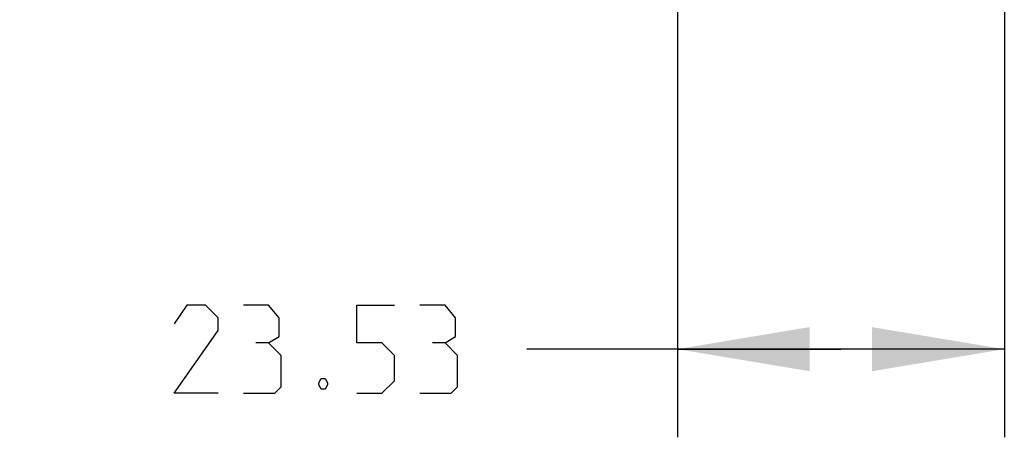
# Model space of a CAD drawing. Header units: inches. Extents: x 0 to 17, y 0 to 11.
# Tile 4 of 30: x 6.8 to 8.2, y 3.2 to 3.8. Entities that reach past the tile are written whole.
import ezdxf

# ---------------------------------------------------------------- set-up
doc = ezdxf.new("R2010")
doc.units = ezdxf.units.IN
doc.header["$LTSCALE"] = 0.935
doc.header["$MEASUREMENT"] = 0
doc.layers.get('0').update_dxf_attribs({"linetype": 'CONTINUOUS'})
doc.styles.add('TEXTSTYLE_2', font='txt', dxfattribs={"width": 0.8})
doc.dimstyles.new('DIMSTYLE_1', dxfattribs={"dimtxt": 0.125, "dimasz": 0.1875, "dimexe": 0.125, "dimexo": 0.0625, "dimgap": 0.0625, "dimtad": 0, "dimtih": 1, "dimtoh": 1, "dimlfac": 2, "dimzin": 4, "dimdsep": 46, "dimtxsty": 'TEXTSTYLE_2', "dimblk": '_FILLED', "dimblk1": '_FILLED', "dimblk2": '_FILLED', "dimcen": 0.09, "dimazin": 1, "dimtfac": 1, "dimtofl": 0, "dimtmove": 0, "dimatfit": 3, "dimldrblk": '_FILLED', "dimfxl": 1, "dimtolj": 1, "dimtzin": 4, "dimarcsym": 0})

# ---------------------------------------------------------------- blocks, each defined once
blk = doc.blocks.new('_FILLED')
at = {"color": 0, "linetype": 'BYBLOCK'}
blk.add_solid([(0, 0), (-1, 0.1667), (-1, -0.1667)], dxfattribs=at)
blk = doc.blocks.new('*D4')
at = {"color": 2, "linetype": 'CONTINUOUS'}
for p, q in [((7.7251, 4.9143), (7.7251, 3.2098)), ((8.1884, 3.9341), (8.1884, 3.2098)), ((7.9567, 3.3348), (7.5118, 3.3348)), ((7.7251, 3.3348), (7.9567, 3.3348)), ((8.1884, 3.3348), (7.9567, 3.3348))]:
    blk.add_line(p, q, dxfattribs=at)
at = {"color": 2, "linetype": 'CONTINUOUS', "xscale": 0.1875, "yscale": 0.1875, "zscale": 0.1875, "rotation": 180}
blk.add_blockref('_FILLED', (7.7251, 3.3348), dxfattribs=at)
at = {"color": 2, "linetype": 'CONTINUOUS', "xscale": 0.1875, "yscale": 0.1875, "zscale": 0.1875}
blk.add_blockref('_FILLED', (8.1884, 3.3348), dxfattribs=at)
at = {"color": 2, "linetype": 'CONTINUOUS', "insert": (7.4493, 3.3973), "char_height": 0.125, "width": 0.65625, "attachment_point": 3, "line_spacing_factor": 0.9, "style": 'TEXTSTYLE_2'}
blk.add_mtext('{\\ftxt;\\W0.0001;\\H0.0001;\\~}{\\ftxt;\\W3.5;\\H0.125; }{\\ftxt;\\W0.0001;\\H0.0001;\\~}', dxfattribs=at)

msp = doc.modelspace()

# ---------------------------------------------------------------- linework, layer by layer
at = {"color": 2, "linetype": 'CONTINUOUS'}
for points in [[(7.0743, 3.2723), (7.0118, 3.2723), (7.0743, 3.3615), (7.0743, 3.3794), (7.0565, 3.3973), (7.0297, 3.3973), (7.0118, 3.3705)], [(7.1458, 3.3437), (7.1606, 3.3526), (7.1606, 3.3794), (7.1458, 3.3973), (7.11, 3.3973)], [(7.2708, 3.2723), (7.3065, 3.2723), (7.3243, 3.2901), (7.3243, 3.3258), (7.3065, 3.3437), (7.2708, 3.3437), (7.2708, 3.3973), (7.3243, 3.3973)], [(7.3958, 3.3437), (7.4106, 3.3526), (7.4106, 3.3794), (7.3958, 3.3973), (7.36, 3.3973)], [(7.11, 3.2723), (7.1547, 3.2723), (7.1636, 3.2812), (7.1636, 3.3258), (7.1458, 3.3437), (7.1279, 3.3437)], [(7.36, 3.2723), (7.4047, 3.2723), (7.4136, 3.2812), (7.4136, 3.3258), (7.3958, 3.3437), (7.3779, 3.3437)], [(7.2261, 3.2931), (7.2291, 3.2871), (7.2291, 3.2842), (7.2261, 3.2782), (7.2202, 3.2782), (7.2172, 3.2842), (7.2172, 3.2871), (7.2202, 3.2931), (7.2261, 3.2931)]]:
    msp.add_lwpolyline(points, dxfattribs=at)

# ---------------------------------------------------------------- dimensions: what is measured, and where the dimension line sits
dim = msp.add_linear_dim(base=(8.1884, 3.3348), p1=(7.7251, 4.9768), p2=(8.1884, 3.9966), text='{\\ftxt;\\W0.0001;\\H0.0001;\\~}{\\ftxt;\\W3.5;\\H0.125; }{\\ftxt;\\W0.0001;\\H0.0001;\\~}', dimstyle='DIMSTYLE_1', dxfattribs=at)
dim.commit()
dim.dimension.update_dxf_attribs({"geometry": '*D4', "text_midpoint": (7.2127, 3.3348), "dimtype": 160})

doc.saveas('drawing.dxf')
